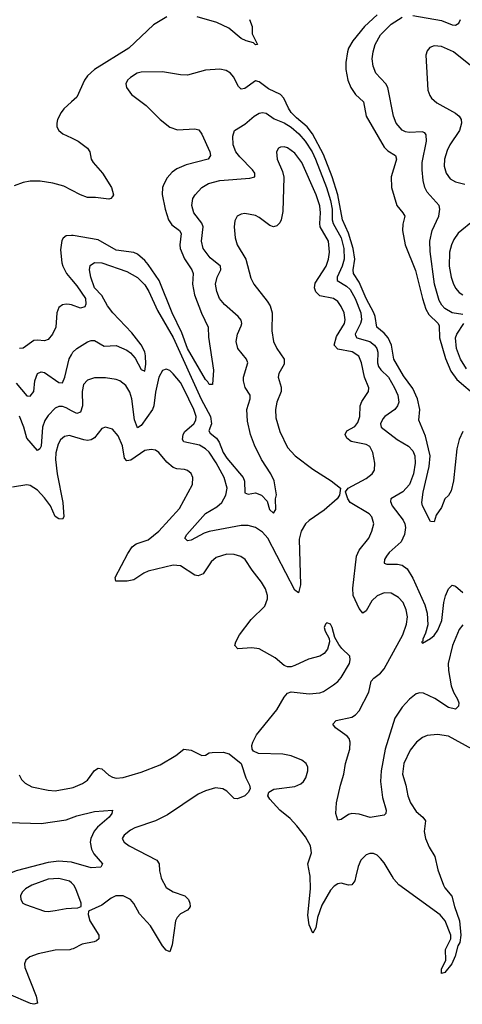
# Model space of a CAD drawing. Header units: inches. Extents: x 1550315 to 1685896, y 510706 to 640504.
# Tile 151 of 256: x 1629711 to 1632187, y 549284 to 554789. Entities that reach past the tile are written whole.
import ezdxf

# ---------------------------------------------------------------- set-up
doc = ezdxf.new("R2010")
doc.units = ezdxf.units.IN
doc.header["$MEASUREMENT"] = 0
for name, color, linetype in [('B6524', 7, 'Continuous'), ('B6525', 7, 'Continuous'), ('B6534', 7, 'Continuous'), ('B6535', 7, 'Continuous')]:
    doc.layers.add(name, color=color, linetype=linetype)

msp = doc.modelspace()

# ---------------------------------------------------------------- linework, layer by layer
at = {"layer": 'B6524', "color": 5, "elevation": 480}
for points in [[(1630000, 549963.3), (1629990, 549972.4), (1629930, 549988.2), (1629870, 549983.2), (1629779.3, 549950), (1629743.1, 549930), (1629723.7, 549910), (1629715.3, 549890), (1629717, 549870), (1629728.7, 549850), (1629742.3, 549842.3), (1629850, 549804.2), (1629870, 549802.6), (1629910, 549809.2), (1629970, 549819.6), (1630000, 549821.3)], [(1630000, 549591.5), (1629990.9, 549589.1), (1629910, 549586.8), (1629814, 549566), (1629768.2, 549550), (1629745.3, 549530), (1629736.9, 549510), (1629738.5, 549490), (1629802.9, 549330), (1629810, 549289.5), (1629790, 549283.9), (1629771.4, 549288.6), (1629650, 549341.4)]]:
    msp.add_lwpolyline(points, dxfattribs=at)
at = {"layer": 'B6525', "color": 5}
for points, elevation in [([(1630000, 554329.1), (1629957.1, 554290), (1629942.1, 554270), (1629922.3, 554230), (1629917.7, 554210), (1629919.3, 554190), (1629929.5, 554169.5), (1629951.4, 554151.4), (1630000, 554127.9)], 380), ([(1630000, 553835.7), (1629958.2, 553858.2), (1629895.7, 553875.7), (1629826.1, 553886.1), (1629770, 553886.5), (1629730, 553879.5), (1629679.8, 553860.2)], 380), ([(1630000, 553581.7), (1629970, 553579.8), (1629953.2, 553566.8), (1629945.8, 553554.2), (1629938.4, 553501.6), (1629945.9, 553430), (1629951.3, 553410), (1629972.5, 553370), (1630000, 553336.6)], 420), ([(1630000, 553193.8), (1629990, 553197.3), (1629970, 553199), (1629950, 553194.4), (1629930, 553179.7), (1629918.2, 553150), (1629913.8, 553070), (1629894, 553030), (1629870, 553000.5), (1629850, 552993.7), (1629810, 552997.8), (1629790, 552995.3), (1629730, 552952), (1629710, 552949.7)], 420), ([(1629690, 552756.2), (1629750, 552685.6), (1629770, 552684.7), (1629789.4, 552710.6), (1629796.3, 552770), (1629810, 552811), (1629830, 552820.3), (1629850, 552815.5), (1629930, 552760.2), (1629950, 552759.1), (1629963, 552790), (1629987.4, 552892.6), (1630000, 552915.9)], 440), ([(1630000, 552602.9), (1629970, 552619.2), (1629950, 552626), (1629930, 552625.5), (1629910, 552616.2), (1629870, 552576.8), (1629851.6, 552548.4), (1629837.6, 552510), (1629830, 552404), (1629823.8, 552390), (1629810, 552381.1), (1629749.8, 552450), (1629733.5, 552510), (1629710, 552571.8)], 460), ([(1630000, 552460.5), (1629990, 552463.5), (1629960.7, 552459.3), (1629939.6, 552440.4), (1629925.2, 552414.8), (1629912.4, 552367.5), (1629910.1, 552330), (1629919.9, 552250), (1629951.6, 552090), (1629958, 552010), (1629950, 551996.9), (1629930, 551998.4), (1629910, 552011.2), (1629882.4, 552070), (1629850, 552115.8), (1629810, 552157.7), (1629770, 552185.1), (1629750, 552188.3), (1629670, 552174.4)], 480), ([(1629707.7, 550567.7), (1629721.7, 550541.7), (1629740.9, 550520.9), (1629779.1, 550499.1), (1629870, 550480.7), (1629910, 550477.6), (1630000, 550494.9)], 480), ([(1629650, 550299.8), (1629830, 550295.3), (1629970, 550314.5), (1630000, 550325.9)], 460), ([(1630000, 550078.4), (1629998.8, 550078.8), (1629930, 550083.6), (1629870, 550076), (1629690.5, 550029.5), (1629634, 550006), (1629623.2, 550000)], 460)]:
    msp.add_lwpolyline(points, dxfattribs=dict(at, elevation=elevation))
at = {"layer": 'B6534', "color": 5, "elevation": 480}
for points in [[(1630500, 550000), (1630502.5, 549990), (1630530, 549937.3), (1630570, 549912), (1630635.5, 549890), (1630656, 549870), (1630663.1, 549850), (1630663.7, 549830), (1630659.1, 549820.9), (1630650.2, 549809.8), (1630610, 549789.7), (1630590.9, 549769.1), (1630582, 549750), (1630563.4, 549616.6), (1630550, 549577.2), (1630530, 549587.3), (1630510, 549611.6), (1630442.1, 549722.1), (1630380.3, 549790), (1630350, 549848.2), (1630330, 549869.8), (1630290, 549890.6), (1630249.5, 549890.5), (1630222.2, 549877.8), (1630170, 549837.6), (1630095.3, 549804.7), (1630093.4, 549786.6), (1630102.3, 549750), (1630153.8, 549670), (1630153.1, 549650), (1630140.7, 549639.3), (1630127.2, 549632.8), (1630060.2, 549619.8), (1630010, 549594.2), (1630000, 549591.5)], [(1630000, 549821.3), (1630036.6, 549823.4), (1630055.3, 549830), (1630055.1, 549850), (1630024.8, 549930), (1630014.5, 549950), (1630000, 549963.3)], [(1631591.2, 550000), (1631585.1, 549974.9), (1631570, 549951.8), (1631550, 549949.7), (1631510, 549960.4), (1631490, 549956.8), (1631470, 549943.5), (1631450, 549922), (1631401.3, 549838.7), (1631376.9, 549770), (1631368.1, 549711.9), (1631350, 549682), (1631330, 549728.7), (1631323, 549783), (1631338, 549930), (1631335.1, 550000)], [(1632063.5, 550000), (1632082.2, 549950), (1632090, 549934.9), (1632129.3, 549889.3), (1632143.5, 549830), (1632171.1, 549751.1), (1632178.8, 549670), (1632174.2, 549630), (1632161.8, 549610), (1632147.6, 549552.4), (1632128.2, 549510), (1632090, 549461.6), (1632070, 549455.3), (1632070, 549481), (1632095.6, 549530), (1632093.3, 549590), (1632123.5, 549650), (1632122.2, 549670), (1632091.3, 549751.3), (1632063.8, 549783.8), (1631831.7, 549951.7), (1631804.1, 549984.1), (1631794.5, 550000)]]:
    msp.add_lwpolyline(points, dxfattribs=at)
at = {"layer": 'B6535', "color": 5}
for points, elevation in [([(1630534.4, 554805.6), (1630459.9, 554760.1), (1630321.1, 554630), (1630129.3, 554510.7), (1630090, 554475.4), (1630073.4, 554450), (1630030, 554356.4), (1630000, 554329.1)], 380), ([(1630997, 554790), (1631011, 554750), (1631011, 554710), (1631042, 554650), (1631030, 554648.4), (1631019.1, 554659.1), (1630978, 554670), (1630950, 554683.4), (1630881, 554741), (1630814.1, 554774.1), (1630704.1, 554804.1)], 380), ([(1631710, 554816.9), (1631640.4, 554750), (1631574.8, 554670), (1631551.3, 554630), (1631545.2, 554610), (1631535.2, 554550), (1631535.5, 554510), (1631547.5, 554450), (1631563.5, 554410), (1631589.4, 554370), (1631634.6, 554330), (1631650.1, 554250), (1631750, 554075.4), (1631770, 554056.6), (1631813.8, 554030), (1631818.2, 554010), (1631815.3, 553995.3), (1631788.8, 553910), (1631790.2, 553850), (1631821.5, 553750), (1631855.3, 553710), (1631866, 553690), (1631854.8, 553645.2), (1631852.2, 553610), (1631867.9, 553530), (1631925.8, 553385.8), (1631963.8, 553230), (1631983.8, 553170), (1632000.6, 553140.6), (1632051.7, 553090), (1632057.4, 553077.4), (1632059.5, 553010), (1632093.9, 552893.9), (1632123.7, 552823.7), (1632156.3, 552776.3), (1632270, 552680.1)], 420), ([(1632190, 553141.1), (1632130, 553150.1), (1632090, 553173.6), (1632072.7, 553192.7), (1632058.4, 553218.4), (1632031.4, 553310), (1632007.7, 553492.3), (1632006.3, 553550), (1632019, 553610), (1632056.2, 553690), (1632062.4, 553730), (1632056.9, 553750), (1631990, 553823.7), (1631978, 553850), (1631968.5, 553890), (1631962.5, 553950), (1631963.5, 553990), (1631986.3, 554110), (1631984.8, 554144.8), (1631976.9, 554156.9), (1631962.5, 554162.5), (1631890, 554157.8), (1631870, 554161.2), (1631850, 554171.8), (1631816.9, 554210), (1631802.4, 554250), (1631771.3, 554410), (1631758.9, 554430), (1631704.2, 554490), (1631687.6, 554530), (1631682.4, 554570), (1631688.3, 554610), (1631700.6, 554650), (1631730, 554704.5), (1631790, 554764.3), (1631850, 554803.7)], 440), ([(1631910, 554811.5), (1632070, 554784), (1632130, 554760.7), (1632150, 554758.5), (1632168.4, 554770), (1632177, 554790)], 440), ([(1632232.6, 554532.6), (1632138.5, 554610), (1632070, 554639.8), (1632030, 554642), (1632005.8, 554634.2), (1631990, 554614), (1631982.4, 554590), (1631994.8, 554394.8), (1632005.4, 554365.4), (1632015.8, 554350), (1632044.5, 554324.5), (1632150, 554266.9), (1632169, 554250), (1632180.7, 554230), (1632182.9, 554210), (1632171.8, 554170), (1632116.8, 554090), (1632102.2, 554057.8), (1632088.6, 554010), (1632086.6, 553970), (1632097.2, 553930), (1632119, 553899), (1632150, 553881.9), (1632201.3, 553870)], 460), ([(1632190, 552486), (1632170, 552442), (1632157.5, 552390), (1632137.2, 552210), (1632125.1, 552154.9), (1632110, 552129.4), (1632090.3, 552109.7), (1632070, 552062), (1632041.7, 552018.3), (1632030, 551982), (1632010, 551982.7), (1631964.9, 552070), (1631960.7, 552090), (1631967.8, 552147.8), (1632002.5, 552290), (1632006.7, 552350), (1631981.2, 552461.2), (1631944.1, 552550), (1631949.9, 552610), (1631937, 552670), (1631910, 552726.5), (1631858, 552798), (1631804.1, 552890), (1631791, 552970), (1631771.8, 553010), (1631750, 553037.1), (1631709.9, 553070), (1631699.4, 553130), (1631691.6, 553150), (1631649.6, 553229.6), (1631610, 553321.5), (1631577.8, 553370), (1631576.2, 553390), (1631585.2, 553450), (1631575.9, 553510), (1631550, 553595.5), (1631517.1, 553670), (1631490.1, 553810.1), (1631458.8, 553910), (1631410, 554035.6), (1631349.3, 554150), (1631319.4, 554190), (1631259.4, 554239.4), (1631230.6, 554270), (1631213.9, 554293.9), (1631189.5, 554350), (1631170, 554369.9), (1631102, 554402), (1631050, 554441.3), (1631030, 554446.2), (1630970, 554403.5), (1630950, 554400.5), (1630935.4, 554415.4), (1630907.1, 554470), (1630890, 554489.7), (1630865.3, 554505.3), (1630830, 554512.6), (1630750, 554507.1), (1630650, 554479.6), (1630610, 554481.1), (1630510, 554497.3), (1630390, 554494.8), (1630368.4, 554490), (1630330, 554466.3), (1630313.7, 554450), (1630304.9, 554430), (1630308.4, 554410), (1630337.1, 554370), (1630417.6, 554310), (1630497.4, 554230), (1630550, 554188.4), (1630593.5, 554173.5), (1630690, 554179), (1630712.8, 554172.8), (1630729.4, 554149.4), (1630774.4, 554050), (1630777.8, 554030), (1630765.5, 554010), (1630642, 553978), (1630590, 553955.3), (1630563.8, 553936.2), (1630535.8, 553904.2), (1630516.5, 553870), (1630510.2, 553850), (1630507.9, 553812.1), (1630525, 553730), (1630543.9, 553670), (1630562.8, 553642.8), (1630605.4, 553610), (1630614.2, 553594.2), (1630606.9, 553530), (1630609, 553510), (1630632.2, 553452.2), (1630673.8, 553390), (1630682.2, 553370), (1630678, 553310), (1630689.2, 553250), (1630727.3, 553147.3), (1630765.4, 553070), (1630766.2, 553013.8), (1630794.3, 552830), (1630790, 552748.7), (1630770, 552749.6), (1630764.2, 552764.2), (1630750, 552778), (1630650, 552951.3), (1630618, 553038), (1630564.5, 553150), (1630491.1, 553330), (1630430, 553420.9), (1630410, 553442.7), (1630370, 553477.1), (1630350, 553487.2), (1630250, 553499.5), (1630150, 553558.9), (1630010, 553582.3), (1630000, 553581.7)], 420), ([(1630000, 552915.9), (1630007.7, 552930), (1630030, 552950.8), (1630090, 552987.1), (1630110, 552995.4), (1630130, 552996), (1630183.1, 552963.1), (1630250, 552967.3), (1630310, 552941), (1630330, 552926.9), (1630357.1, 552897.1), (1630390, 552833.5), (1630410, 552824.2), (1630416.8, 552863.2), (1630414.9, 552910), (1630410, 552931.2), (1630391.1, 552971.1), (1630338.6, 553038.6), (1630231.5, 553150), (1630201.5, 553190), (1630170, 553247.3), (1630129.5, 553290), (1630108.1, 553350), (1630101.1, 553390), (1630105.7, 553414.3), (1630128.8, 553431.2), (1630170, 553429.2), (1630310, 553380.7), (1630370, 553348.2), (1630410, 553306.9), (1630433.4, 553270), (1630482.2, 553162.2), (1630570, 553011.8), (1630726.8, 552666.8), (1630777.8, 552570), (1630784.2, 552530), (1630769.9, 552490), (1630776.7, 552476.7), (1630811.3, 552450), (1630826.6, 552426.6), (1630850, 552368.7), (1630870, 552337.1), (1630962, 552230), (1630968.5, 552208.5), (1630970, 552144.5), (1630990, 552136.8), (1631030, 552143.5), (1631063.7, 552130), (1631096.2, 552096.2), (1631108.6, 552050), (1631130.8, 552030), (1631143, 552050), (1631142.8, 552110), (1631147.3, 552132.7), (1631134, 552210), (1631115, 552250), (1631064.2, 552330), (1631024.5, 552410), (1631001.4, 552470), (1630984.7, 552544.7), (1630982.1, 552610), (1630999.7, 552670), (1630999.7, 552690), (1630972.8, 552732.8), (1630962.7, 552770), (1630963.8, 552790), (1630986.4, 552870), (1630979.7, 552890), (1630931.1, 552950), (1630922.3, 552990), (1630929.2, 553030), (1630950, 553077.2), (1630952.8, 553090), (1630949.3, 553109.3), (1630933.8, 553130), (1630856.5, 553196.5), (1630829.3, 553230), (1630814.3, 553270), (1630807, 553310), (1630815.3, 553350), (1630836.6, 553390), (1630833.4, 553410), (1630776.8, 553456.8), (1630737.1, 553510), (1630727.4, 553550), (1630737.8, 553630), (1630730, 553651.3), (1630685.4, 553710), (1630673.2, 553750), (1630680.2, 553790), (1630692.7, 553810), (1630730.3, 553850), (1630767.3, 553872.7), (1630830.8, 553890), (1630997.6, 553902.4), (1631025.5, 553910), (1631026.5, 553930), (1631014, 553950), (1630942.3, 554022.3), (1630920.7, 554050), (1630905.8, 554090), (1630902.6, 554137.4), (1630912.4, 554170), (1630970, 554205.1), (1631022, 554250), (1631050, 554266), (1631070, 554269.7), (1631090, 554265.4), (1631135.2, 554235.2), (1631190, 554213.2), (1631230, 554188.8), (1631273.3, 554150), (1631308.6, 554110), (1631346.3, 554050), (1631365.4, 554010), (1631427.6, 553850), (1631450, 553778.2), (1631458.6, 553730), (1631459.5, 553670), (1631464.3, 553650), (1631509.6, 553570), (1631524.9, 553510), (1631525.6, 553450), (1631514.3, 553410), (1631486.5, 553350), (1631487.4, 553330), (1631539.3, 553299.3), (1631559.8, 553279.8), (1631588.4, 553230), (1631619.9, 553150), (1631623, 553110), (1631618.1, 553090), (1631588.4, 553030), (1631590, 553023.6), (1631597.6, 553010), (1631669.8, 552990), (1631696.5, 552970), (1631709.4, 552950), (1631714.5, 552930), (1631713.5, 552870), (1631717.8, 552850), (1631730.6, 552830.6), (1631774.6, 552790), (1631808.8, 552730), (1631825.8, 552690), (1631831.3, 552650), (1631824.8, 552630), (1631808.9, 552610), (1631753.3, 552570), (1631742.9, 552557.1), (1631729.8, 552530), (1631733.8, 552510), (1631822, 552442), (1631885.4, 552405.4), (1631910, 552378), (1631922.1, 552350), (1631923.6, 552310), (1631913.7, 552250), (1631892.3, 552190), (1631853.6, 552150), (1631787.4, 552110), (1631784.9, 552095.1), (1631795.2, 552070), (1631857.1, 551990), (1631866.2, 551970), (1631869, 551950), (1631864.4, 551910), (1631845, 551870), (1631778.4, 551810), (1631762.2, 551790), (1631751.1, 551770), (1631749.7, 551750), (1631764.2, 551744.2), (1631825.1, 551745.1), (1631850, 551739.3), (1631877.9, 551717.9), (1631910, 551665.7), (1631977, 551517), (1631991.5, 551470), (1631993.9, 551406.1), (1631981, 551359), (1631965.6, 551325.6), (1631965.6, 551314.4), (1631959, 551310), (1631963.7, 551303.7), (1632010, 551328.5), (1632030, 551345.8), (1632050, 551375.3), (1632071.9, 551430), (1632084.1, 551530), (1632093, 551567), (1632110, 551607.2), (1632130, 551627.6), (1632150, 551621.6), (1632190, 551587)], 440), ([(1630000, 554127.9), (1630037.1, 554110), (1630090.4, 554070), (1630102.4, 554050), (1630110.3, 554010), (1630121.7, 553990), (1630174.6, 553930), (1630224.4, 553850), (1630234.9, 553810), (1630230, 553801.2), (1630220.7, 553790), (1630210, 553786), (1630135.6, 553795.6), (1630090, 553794.9), (1630050, 553808.9), (1630000, 553835.7)], 380), ([(1632190, 551405.6), (1632170, 551379.5), (1632132.3, 551290), (1632108.3, 551190), (1632109.2, 551150), (1632124.7, 551064.7), (1632137.6, 551030), (1632160.9, 550990), (1632167.4, 550970), (1632166.4, 550950), (1632150, 550933.6), (1632110, 550943.5), (1632033.4, 550993.4), (1631970, 551024.2), (1631950, 551025.6), (1631930, 551019.3), (1631891.5, 550990), (1631850, 550944.8), (1631810, 550883.1), (1631756.1, 550710), (1631732.9, 550590), (1631729.4, 550530), (1631740.6, 550440.6), (1631760.5, 550370), (1631758.8, 550350), (1631750, 550341.2), (1631671.9, 550328.1), (1631610, 550346.9), (1631570, 550351.5), (1631550, 550344.2), (1631510, 550317), (1631490, 550314), (1631478.9, 550350), (1631483.2, 550410), (1631505, 550510), (1631524, 550570), (1631533.7, 550630), (1631557.9, 550710), (1631560.6, 550750), (1631553.6, 550770), (1631543.2, 550783.2), (1631478.3, 550830), (1631463.6, 550850), (1631482, 550870), (1631570, 550890.2), (1631590, 550901.8), (1631610, 550924.6), (1631663.6, 551030), (1631677.3, 551090), (1631692.3, 551107.7), (1631730, 551135.3), (1631750, 551159.3), (1631854, 551350), (1631875.4, 551410), (1631879.9, 551450), (1631874.1, 551490), (1631855.7, 551530), (1631830, 551558.8), (1631790, 551582.2), (1631750, 551584.4), (1631710, 551567.8), (1631680.6, 551539.4), (1631650, 551484.2), (1631630, 551471.6), (1631610, 551496.3), (1631577.5, 551570), (1631575, 551610), (1631594.8, 551790), (1631610, 551823.1), (1631664.1, 551890), (1631681.2, 551930), (1631692, 551970), (1631681.5, 552010), (1631666.5, 552026.5), (1631560.7, 552090), (1631546, 552110), (1631534, 552150), (1631548, 552170), (1631650, 552223.1), (1631682.9, 552250), (1631695.1, 552270), (1631698.3, 552310), (1631687.2, 552370), (1631670, 552402), (1631650, 552413.4), (1631566, 552430), (1631540.9, 552450), (1631532.4, 552470), (1631540.7, 552490), (1631585.2, 552514.8), (1631603.4, 552536.6), (1631613.4, 552570), (1631616.1, 552630), (1631625.9, 552654.1), (1631662.4, 552710), (1631664.8, 552730), (1631640.5, 552790), (1631623.4, 552870), (1631607.7, 552907.7), (1631571.1, 552931.1), (1631490, 552947.1), (1631471.1, 552970), (1631482.5, 553017.5), (1631527.9, 553090), (1631531.9, 553110), (1631526.3, 553150), (1631510, 553186), (1631490, 553213.3), (1631467, 553230), (1631390, 553245.9), (1631367.8, 553267.8), (1631359.6, 553290), (1631364.4, 553315.6), (1631425.2, 553410), (1631439.1, 553450), (1631444.9, 553490), (1631438.9, 553550), (1631392.8, 553630), (1631389.9, 553650), (1631394.4, 553710), (1631390, 553747.3), (1631368.7, 553810), (1631290, 553989.7), (1631250, 554043.5), (1631210, 554072.7), (1631190, 554077.2), (1631170, 554075.8), (1631159.1, 554070), (1631147.2, 554050), (1631151.6, 554010), (1631180.6, 553940.6), (1631187.8, 553907.8), (1631182.8, 553717.1), (1631174.2, 553670), (1631166.3, 553653.7), (1631150, 553636.4), (1631130, 553631.1), (1631110, 553638), (1631050, 553683.6), (1631030, 553693.6), (1630970, 553705.6), (1630950, 553701.6), (1630928, 553690), (1630915.3, 553664.7), (1630910.4, 553630), (1630916.5, 553570), (1630926.7, 553530), (1630976.1, 553450), (1631003.7, 553343.7), (1631021.7, 553310), (1631096, 553216), (1631111.3, 553190), (1631122.6, 553150), (1631121.8, 553050), (1631131.3, 552990), (1631149.2, 552950), (1631191.1, 552890), (1631190, 552863.7), (1631161.5, 552810), (1631157.3, 552790), (1631174.4, 552734.4), (1631174.2, 552710), (1631149.3, 552650), (1631141.1, 552610), (1631143.4, 552563.4), (1631165.6, 552485.6), (1631210, 552396.4), (1631251.7, 552350), (1631350, 552276), (1631454, 552210), (1631506, 552170), (1631501, 552130), (1631487.3, 552110), (1631413.7, 552046.3), (1631330, 551989.1), (1631310, 551969.8), (1631286, 551930), (1631275.1, 551884.9), (1631282.6, 551630), (1631270, 551584.5), (1631250, 551599.5), (1631098.3, 551890), (1631070, 551924), (1631030, 551949.9), (1630990, 551960.5), (1630950, 551961.8), (1630770, 551926.5), (1630742.5, 551917.5), (1630670, 551878.5), (1630650, 551875.6), (1630634, 551890), (1630645.1, 551910), (1630750, 552028.6), (1630813.9, 552066.1), (1630842.4, 552090), (1630865, 552130), (1630872.1, 552170), (1630854.5, 552230), (1630810, 552311.4), (1630770, 552371.8), (1630750.6, 552390.5), (1630717.4, 552410), (1630630, 552429.4), (1630622.4, 552442.4), (1630625.1, 552470), (1630633.8, 552486.2), (1630684.7, 552530), (1630696.9, 552550), (1630697.8, 552570), (1630684.9, 552610), (1630630, 552725.8), (1630610, 552759.8), (1630570, 552809.7), (1630550, 552828.3), (1630530, 552835.1), (1630510, 552827.6), (1630488.4, 552790), (1630470, 552707), (1630460.8, 552630), (1630453.4, 552610), (1630390, 552520.8), (1630370, 552506.9), (1630352.6, 552552.6), (1630338, 552670), (1630326.1, 552706.1), (1630304.5, 552744.5), (1630271.8, 552770), (1630250, 552776.4), (1630190, 552786.4), (1630130, 552786), (1630090, 552772.6), (1630068.6, 552750), (1630060.8, 552710), (1630062, 552630), (1630050, 552593.7), (1630030, 552586.6), (1630000, 552602.9)], 460), ([(1632255.9, 553670), (1632164.3, 553595.7), (1632139.9, 553560.1), (1632126.1, 553530), (1632116.4, 553490), (1632114.6, 553410), (1632124.1, 553350), (1632135.5, 553315.5), (1632150, 553287.9), (1632170, 553263.2), (1632190, 553250.2)], 460), ([(1630000, 553336.6), (1630030, 553300.1), (1630078, 553230), (1630081.6, 553198.4), (1630075.8, 553184.2), (1630050, 553176.3), (1630000, 553193.8)], 420), ([(1632210, 552836.1), (1632177.1, 552890), (1632155.6, 552950), (1632149.6, 553010), (1632156.2, 553030), (1632195.1, 553090)], 440), ([(1631335.1, 550000), (1631334.7, 550010), (1631323.1, 550070), (1631342.6, 550130), (1631337.3, 550170), (1631310, 550219.7), (1631261.8, 550281.8), (1631223.4, 550323.4), (1631166.9, 550370), (1631109.5, 550430), (1631099.3, 550450), (1631105.2, 550470), (1631133.6, 550486.4), (1631250, 550502.3), (1631284.2, 550515.8), (1631299.5, 550530), (1631311.6, 550550), (1631323.6, 550590), (1631322.9, 550610), (1631314.5, 550630), (1631289.7, 550649.7), (1631230, 550673.3), (1631183, 550683), (1631046, 550686), (1631019.1, 550699.1), (1631011.8, 550710), (1631009.6, 550730), (1631014.3, 550750), (1631036.4, 550790), (1631149.8, 550930), (1631190, 551001.3), (1631210, 551023.6), (1631230, 551031.4), (1631330, 551019.3), (1631390, 551025.2), (1631410, 551033.1), (1631467, 551070), (1631491.6, 551088.4), (1631510, 551110.5), (1631555.8, 551190), (1631560.5, 551210), (1631558.4, 551230), (1631512.8, 551272.8), (1631495.6, 551295.6), (1631474.5, 551334.5), (1631459.3, 551390), (1631450, 551408.7), (1631430, 551417.2), (1631421, 551410), (1631414.8, 551390), (1631420.7, 551370), (1631442.8, 551330), (1631444.9, 551310), (1631433, 551270), (1631415.2, 551244.8), (1631389.3, 551230.7), (1631326.8, 551213.2), (1631250, 551177.4), (1631230, 551171.1), (1631210, 551171.1), (1631190, 551178.9), (1631140.5, 551220.5), (1631050, 551271), (1631010, 551277.2), (1630931.4, 551271.4), (1630915.1, 551290), (1630919.8, 551310), (1630940.9, 551350), (1631005.2, 551434.8), (1631081.7, 551510), (1631097.7, 551550), (1631097.3, 551570), (1631086.3, 551606.3), (1631063.9, 551643.9), (1631010.8, 551710.8), (1630971.6, 551770), (1630948.5, 551788.4), (1630910, 551799.1), (1630870, 551800.4), (1630810, 551781.5), (1630781.9, 551758.1), (1630736.5, 551690), (1630710, 551679), (1630690, 551684), (1630610, 551734.5), (1630570, 551738.3), (1630430, 551705), (1630405.7, 551694.3), (1630350, 551656.5), (1630312, 551650), (1630249.4, 551650), (1630244.2, 551670), (1630315.2, 551804.8), (1630339.2, 551840.8), (1630362.3, 551857.7), (1630430, 551881.1), (1630489.9, 551930.1), (1630604.7, 552055.3), (1630676.9, 552190), (1630678.7, 552230), (1630670, 552252.3), (1630650, 552267.6), (1630633.6, 552273.6), (1630590, 552278.5), (1630570, 552285.8), (1630534.3, 552314.3), (1630490, 552368.5), (1630470, 552382.2), (1630445.6, 552385.6), (1630410, 552379.5), (1630333.4, 552326.6), (1630310, 552323.2), (1630298, 552338), (1630286.7, 552406.7), (1630262.1, 552462.1), (1630230, 552499.7), (1630191.2, 552511.2), (1630170, 552503.6), (1630128.7, 552451.3), (1630110, 552439.8), (1630090, 552436.5), (1630070, 552439.6), (1630000, 552460.5)], 480), ([(1632243.1, 550710), (1632110, 550783.8), (1632047.7, 550792.3), (1631990, 550786.4), (1631964.8, 550775.2), (1631930.1, 550749.9), (1631895.6, 550704.4), (1631860.5, 550630), (1631852.6, 550570), (1631871.8, 550510), (1631882.3, 550450), (1631898, 550410), (1631930, 550361.5), (1631966.2, 550330), (1631981.5, 550310), (1631974.1, 550250), (1631981.1, 550210), (1632001.9, 550161.9), (1632032.9, 550110), (1632050, 550036.4), (1632063.5, 550000)], 480), ([(1630000, 550494.9), (1630010, 550496.8), (1630061.7, 550518.3), (1630090, 550538), (1630130, 550591.8), (1630150, 550605), (1630170, 550600.2), (1630210, 550564.6), (1630230, 550553.7), (1630250, 550548.9), (1630290, 550551.3), (1630390, 550581.6), (1630496.3, 550623.7), (1630584.3, 550675.7), (1630630, 550710.2), (1630670, 550704.7), (1630730, 550674.6), (1630750, 550677), (1630770, 550689.1), (1630787.5, 550692.5), (1630850, 550694.5), (1630883.4, 550683.4), (1630950.3, 550630.3), (1630975.3, 550550), (1630996.3, 550510), (1631000.7, 550490), (1630990.7, 550470), (1630970.6, 550450), (1630930, 550432), (1630910, 550435.1), (1630870, 550475.1), (1630847.7, 550487.7), (1630806, 550494), (1630750, 550478), (1630710, 550459.1), (1630537.6, 550342.4), (1630470, 550309.7), (1630354, 550270), (1630330, 550257.2), (1630295.8, 550230), (1630284.9, 550210), (1630294.9, 550190), (1630323, 550170), (1630478.9, 550090), (1630490.2, 550070), (1630492.7, 550030), (1630500, 550000)], 480), ([(1630000, 550325.9), (1630030, 550337.4), (1630130, 550362.3), (1630230.8, 550370), (1630226, 550350), (1630211.3, 550330), (1630146.2, 550273.8), (1630127.9, 550252.1), (1630108.6, 550210), (1630105.9, 550190), (1630112.2, 550152.2), (1630125.5, 550125.5), (1630174, 550070), (1630164.7, 550050), (1630110, 550046.3), (1630000, 550078.4)], 460), ([(1631794.5, 550000), (1631750, 550074), (1631730, 550098.9), (1631710, 550116.9), (1631690, 550126.9), (1631670, 550127.1), (1631650, 550119.7), (1631620.3, 550090), (1631604.8, 550055.2), (1631591.2, 550000)], 480)]:
    msp.add_lwpolyline(points, dxfattribs=dict(at, elevation=elevation))

doc.saveas('drawing.dxf')
